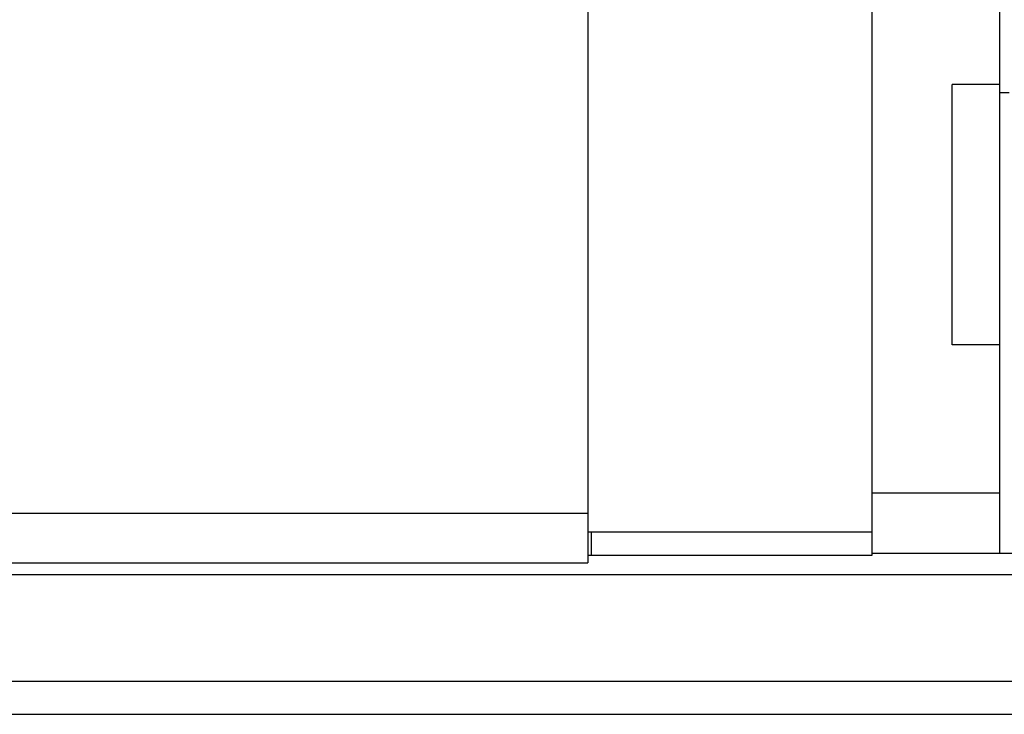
# Model space of a CAD drawing. Header units: millimetres. Extents: x 292 to 535, y -150 to -74.
# Tile 48 of 50: x 479 to 500, y -137 to -122. Entities that reach past the tile are written whole.
import ezdxf

# ---------------------------------------------------------------- set-up
doc = ezdxf.new("R2010")
doc.units = ezdxf.units.MM
doc.header["$LTSCALE"] = 0.1
doc.layers.add('2', color=7, linetype='CONTINUOUS')
doc.layers.add('OUT', color=3, linetype='CONTINUOUS')

msp = doc.modelspace()

# ---------------------------------------------------------------- linework, layer by layer
at = {"layer": '2', "color": 0, "linetype": 'Continuous'}
for p, q in [((491.118, -132.849), (497.118, -132.849)), ((497.118, -133.349), (491.118, -133.349))]:
    msp.add_line(p, q, dxfattribs=at)
at = {"layer": 'OUT', "color": 0}
for p, q in [((491.118, -108.7), (491.118, -133.5)), ((497.118, -113.106), (497.118, -133.349)), ((499.818, -113.33), (499.818, -133.3)), ((499.818, -123.4), (498.818, -123.4)), ((498.818, -128.9), (498.818, -123.4)), ((499.818, -123.567), (500.018, -123.567)), ((499.818, -128.9), (498.818, -128.9)), ((497.118, -132.025), (499.818, -132.025)), ((443.118, -132.45), (491.118, -132.45)), ((497.118, -133.3), (499.818, -133.3)), ((499.818, -133.3), (500.758, -133.3)), ((443.118, -133.5), (491.118, -133.5)), ((400.532, -133.75), (531.118, -133.75)), ((400.293, -136), (531.118, -136)), ((381.118, -136.7), (531.118, -136.7))]:
    msp.add_line(p, q, dxfattribs=at)
at = {"layer": 'OUT', "color": 0, "linetype": 'Continuous'}
msp.add_line((491.198, -133.349), (491.198, -132.849), dxfattribs=at)

doc.saveas('drawing.dxf')
